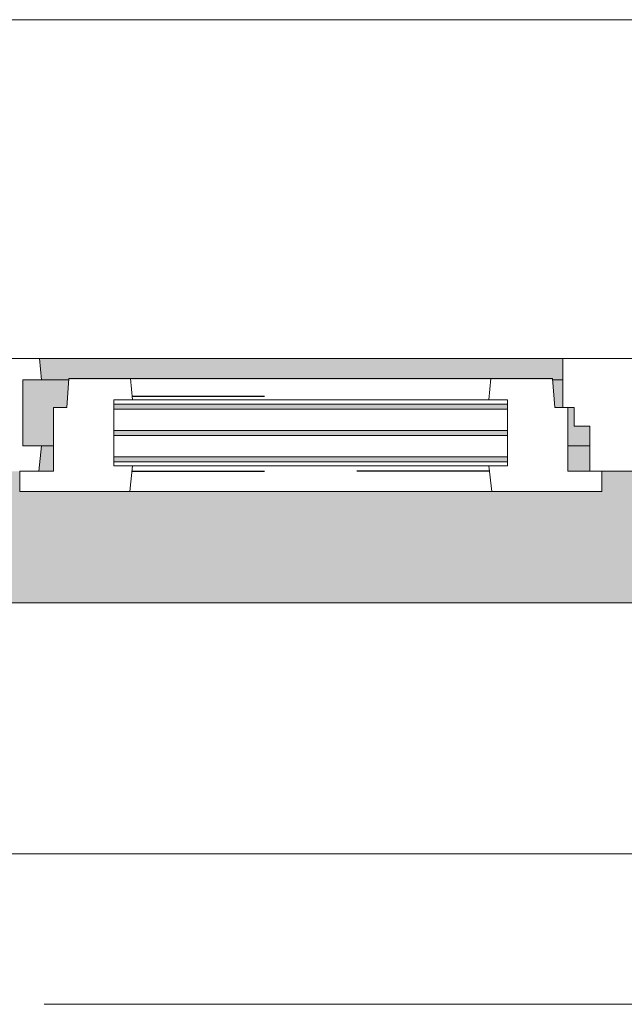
# Model space of a CAD drawing. Extents: x 3176 to 58266, y 1852 to 38199.
# Tile 71 of 256: x 23160 to 23642, y 35828 to 36613. Entities that reach past the tile are written whole.
import ezdxf

# ---------------------------------------------------------------- set-up
doc = ezdxf.new("R2010")
doc.units = 0
doc.header["$LTSCALE"] = 50
doc.linetypes.add('Onderlegger 1e verdieping$0$gestippeld', pattern=[6.35, 3.175, -3.175])
doc.linetypes.add('Onderlegger 1e verdieping$0$stramien', pattern=[22.225, 12.7, -3.175, 3.175, -3.175])
doc.layers.get('0').update_dxf_attribs({"linetype": 'CONTINUOUS'})
for name, color, linetype, lineweight in [('Onderlegger 1e verdieping$0$A-GLAZ', 8, 'CONTINUOUS', 25), ('Onderlegger 1e verdieping$0$A-GLAZ-GLAS', 8, 'CONTINUOUS', 25), ('Onderlegger 1e verdieping$0$S-GRID', 8, 'CONTINUOUS', 18)]:
    doc.layers.add(name, color=color, linetype=linetype, lineweight=lineweight)
pattern_1 = [(225, (23766.6, 36403.2), (212.132, -212.132), [])]

# ---------------------------------------------------------------- blocks, each defined once
blk = doc.blocks.new('Onderlegger 1e verdieping$0$31_KA_Houten kozijn metselwerkgevel met draaiend deel verdieping - 31_KA_Houten kozijn metselwerkgevel met draaiend deel verdieping-V176-Plotview 1e Verdieping - schaal 1 op 100')
at = {"layer": 'Onderlegger 1e verdieping$0$A-GLAZ'}
blk.add_hatch(color=256, dxfattribs=at).paths.add_polyline_path([(631.51, 328.5), (631.51, 255), (-631.49, 255), (-631.49, 328.5), (-656.5, 328.5), (-656.5, 323.5), (-636.5, 323.5), (-636.5, 150), (143, 150), (143, 166), (607, 166), (607, 150), (636.5, 150), (636.5, 323.5), (656.5, 323.5), (656.5, 328.5), (636.5, 328.5)], flags=0)
at = {"layer": 'Onderlegger 1e verdieping$0$A-GLAZ', "lineweight": 18}
h = blk.add_hatch(dxfattribs=at)
h.set_pattern_fill('FP_253', color=256, style=0, pattern_type=2)
h.set_pattern_definition(pattern_1)
h.paths.add_polyline_path([(607, 150), (591.8, 150), (589.53, 129.76), (604.53, 129.76), (604.53, 77), (589.53, 77), (591.11, 60), (656.5, 60), (656.5, 150)], flags=0)
h.paths.add_polyline_path([(-656.5, 150), (-656.5, 60), (-591.11, 60), (-589.53, 77), (-604.53, 77), (-604.53, 129.76), (-589.53, 129.76), (-591.8, 150)], flags=0)
at = {"layer": 'Onderlegger 1e verdieping$0$A-GLAZ'}
h = blk.add_hatch(color=256, dxfattribs=at)
h.paths.add_polyline_path([(92, 150), (-591.8, 150), (-589.53, 129.76), (92, 129.76), (94.28, 150)], flags=0)
h.paths.add_polyline_path([(580, 150), (580, 129.76), (589.53, 129.76), (591.8, 150), (589.53, 150)], flags=0)
h.paths.add_polyline_path([(152.5, 150), (152.5, 129.76), (170, 129.76), (170, 150)], flags=0)
at = {"layer": 'Onderlegger 1e verdieping$0$A-GLAZ', "lineweight": 18}
h = blk.add_hatch(dxfattribs=at)
h.set_pattern_fill('FP_253', color=256, style=0, pattern_type=2)
h.set_pattern_definition(pattern_1)
h.paths.add_polyline_path([(152.5, 150), (94.28, 150), (92, 129.76), (107, 129.76), (107, 77), (92, 77), (93.58, 60), (174, 60), (174, 99), (165, 99), (165, 114), (152.5, 114), (152.5, 126.32)], flags=0)
at = {"layer": 'Onderlegger 1e verdieping$0$A-GLAZ'}
h = blk.add_hatch(color=256, dxfattribs=at)
h.paths.add_polyline_path([(584.62, 129.76), (580, 129.76), (580, 99), (569.51, 99), (567.87, 77), (604.53, 77), (604.53, 129.76), (589.53, 129.76)], flags=0)
h.paths.add_polyline_path([(107, 129.76), (-604.53, 129.76), (-604.53, 126.32), (107, 126.32)], flags=0)
h.paths.add_polyline_path([(170, 129.76), (152.5, 129.76), (152.5, 114), (165, 114), (165, 99), (170, 99), (170, 126.32)], flags=0)
h.paths.add_polyline_path([(-591.11, 122.32), (-604.53, 122.32), (-604.53, 105.28), (107, 105.28), (107, 122.32), (-588.69, 122.32)], flags=0)
h.paths.add_polyline_path([(-591.11, 101.28), (-604.53, 101.28), (-604.53, 84.32), (107, 84.32), (107, 101.28), (-587.27, 101.28)], flags=0)
h.paths.add_polyline_path([(180.49, 99), (174, 99), (174, 77), (182.13, 77), (180.68, 96.5)], flags=0)
h.paths.add_polyline_path([(-604.53, 80.32), (-604.53, 77), (107, 77), (107, 80.32), (-594.37, 80.32)], flags=0)
h = blk.add_hatch(color=256, dxfattribs=at)
h.paths.add_polyline_path([(589.53, 77), (174, 77), (174, 60), (591.11, 60)], flags=0)
h.paths.add_polyline_path([(25.68, 77), (-589.53, 77), (-591.11, 60), (93.58, 60), (92, 77)], flags=0)
at = {"layer": 'Onderlegger 1e verdieping$0$A-GLAZ', "lineweight": 18}
for p, q in [((143, 150), (94.28, 150)), ((152.5, 114), (152.5, 150)), ((591.8, 150), (589.53, 129.76)), ((152.5, 129.76), (170, 129.76)), ((580, 129.76), (589.53, 129.76)), ((589.53, 129.76), (604.53, 129.76)), ((604.53, 129.76), (604.53, 77)), ((165, 114), (152.5, 114)), ((165, 99), (165, 114)), ((170, 99), (165, 99)), ((174, 60), (174, 99)), ((182.13, 77), (174, 77)), ((589.53, 77), (567.87, 77)), ((604.53, 77), (589.53, 77)), ((589.53, 77), (591.11, 60)), ((93.58, 60), (174, 60)), ((174, 60), (591.11, 60)), ((591.11, 60), (656.5, 60)), ((673.91, -210.1), (-673.91, -210.1))]:
    blk.add_line(p, q, dxfattribs=at)
blk = doc.blocks.new('Onderlegger 1e verdieping$0$31_KA_Houten kozijn draaiend deel metselwerkgevel - Type-V213-Plotview 1e Verdieping - schaal 1 op 100')
at = {"layer": 'Onderlegger 1e verdieping$0$A-GLAZ-GLAS', "lineweight": 18}
h = blk.add_hatch(dxfattribs=at)
h.set_pattern_fill('FP_279', color=256, style=0, pattern_type=2)
h.set_pattern_definition([(225, (23596.6, 36253.2), (707.107, -707.107), []), (315, (23596.6, 36253.2), (707.107, 707.107), [])])
h.paths.add_polyline_path([(437, 16), (349.28, 16), (347, -4.24), (362, -4.24), (362, -57), (347, -57), (348.58, -74), (397.79, -74), (399.51, -51), (410, -51), (410, 0), (437, 0)], flags=0)
h.paths.add_polyline_path([(-27, 16), (-27, 0), (0, 0), (0, -51), (10.49, -51), (12.21, -74), (61.42, -74), (63, -57), (48, -57), (48, -4.24), (63, -4.24), (60.72, 16)], flags=0)
at = {"layer": 'Onderlegger 1e verdieping$0$A-GLAZ', "lineweight": 18}
for p, q in [((60.72, 16), (-27, 16)), ((-27, 16), (-27, 0)), ((63, -4.24), (60.72, 16)), ((349.28, 16), (60.72, 16)), ((349.28, 16), (347, -4.24)), ((437, 16), (349.28, 16)), ((437, 0), (437, 16)), ((410, 0), (437, 0)), ((-27, 0), (0, 0)), ((0, 0), (0, -51)), ((48, -7.5), (48, -4.24)), ((48, -4.24), (63, -4.24)), ((63, -4.24), (347, -4.24)), ((347, -4.24), (362, -4.24)), ((362, -4.24), (362, -7.5)), ((410, -51), (410, 0)), ((48, -28.54), (48, -11.5)), ((362, -11.5), (362, -28.54)), ((48, -49.5), (48, -32.54)), ((362, -32.54), (362, -49.5)), ((0, -51), (10.49, -51)), ((10.49, -51), (12.21, -74)), ((48, -57), (48, -53.5)), ((362, -53.5), (362, -57)), ((397.79, -74), (399.51, -51)), ((399.51, -51), (410, -51)), ((63, -57), (48, -57)), ((61.42, -74), (63, -57)), ((347, -57), (63, -57)), ((362, -57), (347, -57)), ((347, -57), (348.58, -74)), ((12.21, -74), (61.42, -74)), ((61.42, -74), (348.58, -74)), ((348.58, -74), (397.79, -74))]:
    blk.add_line(p, q, dxfattribs=at)
at = {"layer": 'Onderlegger 1e verdieping$0$A-GLAZ', "linetype": 'Onderlegger 1e verdieping$0$gestippeld'}
blk.add_line((347.28, -60.04), (241.79, -60.04), dxfattribs=at)
at = {"layer": 'Onderlegger 1e verdieping$0$A-GLAZ-GLAS'}
for p, q in [((62.52, 0), (168.21, 0)), ((347.48, 0), (241.79, 0))]:
    blk.add_line(p, q, dxfattribs=at)
blk = doc.blocks.new('Onderlegger 1e verdieping$0$31_KA_Houten kozijn metselwerkgevel triple glas - Type-9950170-Plotview 1e Verdieping - schaal 1 op 100')
at = {"layer": 'Onderlegger 1e verdieping$0$A-GLAZ'}
for points in [[(135.2, 0), (0, 0), (0, -4), (314, -4), (314, 0)], [(135.2, -21.04), (0, -21.04), (0, -25.04), (314, -25.04), (314, -21.04)], [(314, -42), (0, -42), (0, -46), (314, -46)]]:
    blk.add_hatch(color=256, dxfattribs=at).paths.add_polyline_path(points, flags=0)
at = {"layer": 'Onderlegger 1e verdieping$0$A-GLAZ', "lineweight": 18}
for p, q in [((314, 0), (0, 0)), ((0, 0), (0, -4)), ((314, -4), (314, 0)), ((0, -4), (314, -4)), ((314, -21.04), (0, -21.04)), ((0, -21.04), (0, -25.04)), ((314, -25.04), (314, -21.04)), ((0, -25.04), (314, -25.04)), ((314, -42), (0, -42)), ((0, -42), (0, -46)), ((0, -46), (314, -46)), ((314, -46), (314, -42))]:
    blk.add_line(p, q, dxfattribs=at)
blk = doc.blocks.new('Onderlegger 1e verdieping$0$vensterbank tweede verdieping1 - vensterbank tweede verdieping-12034844-Plotview 1e Verdieping - schaal 1 op 100')
at = {"layer": 'Onderlegger 1e verdieping$0$A-GLAZ', "lineweight": 18}
for p, q in [((24398.09, 36148.2), (23135.09, 36148.2)), ((23056.6, 35948.2), (24568.1, 35948.2))]:
    blk.add_line(p, q, dxfattribs=at)
blk = doc.blocks.new('Onderlegger 1e verdieping')
at = {"layer": 'Onderlegger 1e verdieping$0$S-GRID', "linetype": 'Onderlegger 1e verdieping$0$stramien'}
blk.add_line((3176.48, 35828.2), (55473.45, 35828.2), dxfattribs=at)
at = {"layer": 'Onderlegger 1e verdieping$0$A-GLAZ', "rotation": 180}
for name, p in [('Onderlegger 1e verdieping$0$31_KA_Houten kozijn metselwerkgevel met draaiend deel verdieping - 31_KA_Houten kozijn metselwerkgevel met draaiend deel verdieping-V176-Plotview 1e Verdieping - schaal 1 op 100', (23766.6, 36403.2)), ('Onderlegger 1e verdieping$0$31_KA_Houten kozijn draaiend deel metselwerkgevel - Type-V213-Plotview 1e Verdieping - schaal 1 op 100', (23596.6, 36253.2)), ('Onderlegger 1e verdieping$0$31_KA_Houten kozijn metselwerkgevel triple glas - Type-9950170-Plotview 1e Verdieping - schaal 1 op 100', (23548.6, 36260.7))]:
    blk.add_blockref(name, p, dxfattribs=at)
at = {"layer": 'Onderlegger 1e verdieping$0$A-GLAZ'}
blk.add_blockref('Onderlegger 1e verdieping$0$vensterbank tweede verdieping1 - vensterbank tweede verdieping-12034844-Plotview 1e Verdieping - schaal 1 op 100', (0, 0), dxfattribs=at)

msp = doc.modelspace()

# ---------------------------------------------------------------- block references
msp.add_blockref('Onderlegger 1e verdieping', (0, 0))

doc.saveas('drawing.dxf')
